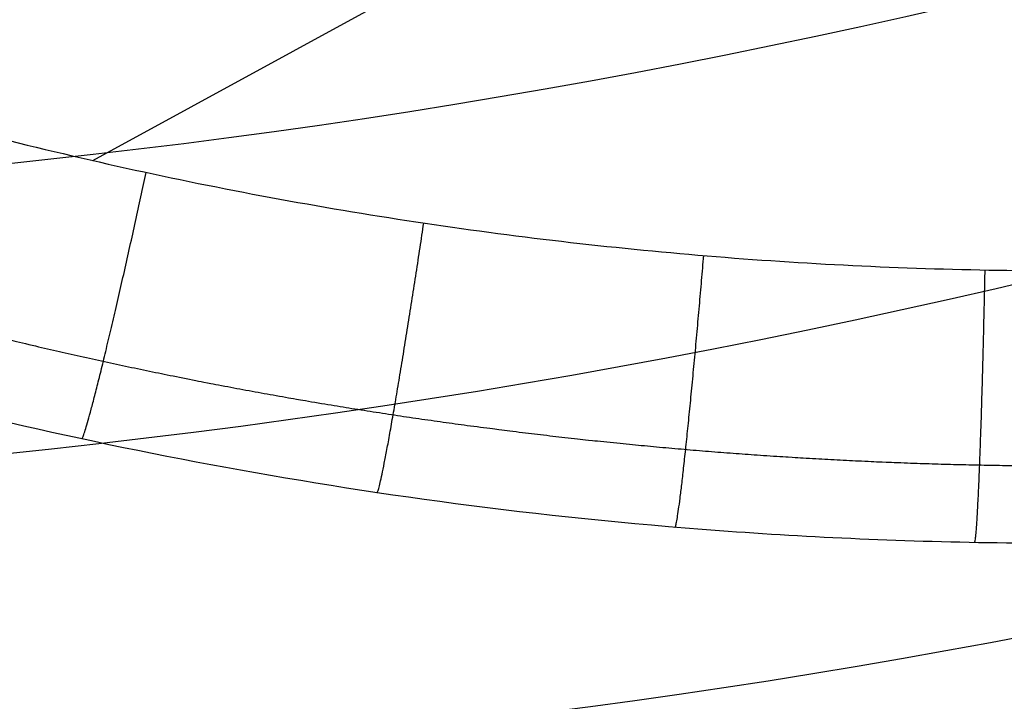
# Model space of a CAD drawing. Header units: millimetres. Extents: x -100 to 126, y -123 to 124.
# Tile 28 of 133: x -29.46 to -22.48, y 3.31 to 8.13. Entities that reach past the tile are written whole.
import ezdxf

# ---------------------------------------------------------------- set-up
doc = ezdxf.new("R2010")
doc.units = ezdxf.units.MM
doc.layers.add('Window garden_table', color=18, linetype='Continuous', true_color=0x000000)

msp = doc.modelspace()

# ---------------------------------------------------------------- linework, layer by layer
at = {"layer": 'Window garden_table'}
msp.add_line((-28.93869504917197, 7.135341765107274, 56.28133838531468), (6.852122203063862, 26.70191083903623, 56.2813383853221), dxfattribs=at)
at = {"layer": 'Window garden_table', "extrusion": (0.09536166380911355, -0.1744338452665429, -0.9800402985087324)}
msp.add_circle((-1.574126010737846, -30.75175541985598, -191.3559656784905), 58.0726845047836, dxfattribs=at)
at = {"layer": 'Window garden_table', "extrusion": (0.09536166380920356, -0.1744338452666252, -0.9800402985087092)}
msp.add_circle((-1.574126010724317, -30.75175541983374, -193.8559656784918), 55.57268450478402, dxfattribs=at)
at = {"layer": 'Window garden_table', "extrusion": (0.09536166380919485, -0.1744338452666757, -0.980040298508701)}
msp.add_circle((-1.574126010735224, -30.75175541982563, -178.8287876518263), 56.11893305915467, dxfattribs=at)
at = {"layer": 'Window garden_table', "extrusion": (-0.09536166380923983, 0.1744338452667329, 0.9800402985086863)}
msp.add_circle((1.574126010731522, -30.75175541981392, 161.332072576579), 53.3216152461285, dxfattribs=at)
at = {"layer": 'Window garden_table', "extrusion": (0.09536166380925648, -0.1744338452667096, -0.9800402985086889)}
msp.add_circle((-1.574126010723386, -30.75175541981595, -163.8559656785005), 52.2464788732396, dxfattribs=at)
at = {"layer": 'Window garden_table', "extrusion": (0.09758912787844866, 0.1731975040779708, -0.9800402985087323)}
msp.add_circle((-0.5139650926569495, -28.34734351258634, -190.8682362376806), 58.0726845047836, dxfattribs=at)
at = {"layer": 'Window garden_table', "extrusion": (0.09758912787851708, 0.1731975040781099, -0.9800402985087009)}
msp.add_circle((-0.5139650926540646, -28.34734351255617, -178.341058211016), 56.11893305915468, dxfattribs=at)
at = {"layer": 'Window garden_table', "extrusion": (-0.09758912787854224, -0.1731975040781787, 0.9800402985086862)}
msp.add_circle((0.5139650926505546, -28.34734351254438, 160.8443431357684), 53.3216152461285, dxfattribs=at)
at = {"layer": 'Window garden_table', "extrusion": (0.09758912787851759, 0.1731975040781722, -0.9800402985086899)}
msp.add_circle((-0.5139650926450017, -28.34734351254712, -163.3682362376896), 52.24647887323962, dxfattribs=at)
at = {"layer": 'Window garden_table', "extrusion": (0.09758912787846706, 0.1731975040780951, -0.9800402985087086)}
msp.add_circle((-0.5139650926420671, -28.34734351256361, -193.3682362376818), 55.57268450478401, dxfattribs=at)
at = {"layer": 'Window garden_table', "extrusion": (0.1036622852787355, -0.1874754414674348, -0.9767840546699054)}
msp.add_arc((0.0089831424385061, -26.07164328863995, -165.4430030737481), 55.62077421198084, 91.742196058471, 88.66369701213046, dxfattribs=at)
at = {"layer": 'Window garden_table', "extrusion": (0.1036622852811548, -0.1874754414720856, -0.976784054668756)}
for centre, radius, end in [((0.0089831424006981, -26.0716432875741, -165.7884737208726), 55.27530356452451, 88.66369701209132), ((0.0089831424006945, -26.0716432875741, -165.0975324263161), 55.27530356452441, 88.6636970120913), ((0.0089831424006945, -26.0716432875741, -165.4430030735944), 54.92983291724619, 88.6636970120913)]:
    msp.add_arc(centre, radius, 91.7421960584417, end, dxfattribs=at)
at = {"layer": 'Window garden_table', "extrusion": (-0.095361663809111, 0.1744338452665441, 0.9800402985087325)}
msp.add_arc((1.574126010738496, -30.75175541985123, 161.0190759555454), 53.29697169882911, 90.00000000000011, 270.0000000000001, dxfattribs=at)
at = {"layer": 'Window garden_table', "extrusion": (0.09536166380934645, -0.1744338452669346, -0.9800402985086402)}
msp.add_arc((-1.574126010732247, -30.75175541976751, -190.9647199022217), 58.04188007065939, 90.0000000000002, 270.0000000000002, dxfattribs=at)
at = {"layer": 'Window garden_table', "extrusion": (-0.09536166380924, 0.1744338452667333, 0.9800402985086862)}
msp.add_arc((1.574126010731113, -30.75175541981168, 191.7472114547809), 53.10348893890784, 269.9999999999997, 89.99999999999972, dxfattribs=at)
at = {"layer": 'Window garden_table', "extrusion": (0.0953616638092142, -0.1744338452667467, -0.9800402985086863)}
msp.add_arc((-1.574126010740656, -30.75175541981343, -166.6928554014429), 54.19598604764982, 90.00000000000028, 270.0000000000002, dxfattribs=at)
at = {"layer": 'Window garden_table', "extrusion": (0.09536166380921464, -0.1744338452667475, -0.9800402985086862)}
msp.add_arc((-1.574126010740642, -30.75175541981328, -165.2059169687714), 53.09254346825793, 89.99999999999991, 269.9999999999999, dxfattribs=at)
at = {"layer": 'Window garden_table', "extrusion": (-0.09536166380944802, 0.1744338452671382, 0.9800402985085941)}
msp.add_arc((1.574126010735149, -30.75175541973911, 161.0190759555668), 53.29697169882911, 269.9999999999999, 89.99999999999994, dxfattribs=at)
at = {"layer": 'Window garden_table', "extrusion": (-0.09536166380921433, 0.1744338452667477, 0.9800402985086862)}
msp.add_arc((1.574126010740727, -30.75175541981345, 162.774297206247), 52.70725160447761, 270.0000000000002, 90.0000000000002, dxfattribs=at)
at = {"layer": 'Window garden_table', "extrusion": (0.1027248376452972, 0.1879907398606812, -0.9767840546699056)}
msp.add_arc((-0.5323598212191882, -25.464587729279, -164.2860971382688), 55.62077421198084, 91.74219605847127, 88.66369701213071, dxfattribs=at)
at = {"layer": 'Window garden_table', "extrusion": (0.1027248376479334, 0.1879907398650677, -0.9767840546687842)}
for centre, radius, start, end in [((-0.5323598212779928, -25.46458772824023, -163.9406264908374), 55.27530356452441, 91.74219605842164, 88.66369701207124), ((-0.5323598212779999, -25.46458772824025, -164.6315677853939), 55.27530356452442, 91.74219605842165, 88.66369701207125), ((-0.5323598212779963, -25.46458772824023, -164.2860971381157), 54.92983291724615, 91.74219605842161, 88.66369701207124)]:
    msp.add_arc(centre, radius, start, end, dxfattribs=at)
at = {"layer": 'Window garden_table', "extrusion": (0.09758912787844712, 0.1731975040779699, -0.9800402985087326)}
msp.add_arc((-0.5139650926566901, -28.3473435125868, -190.4769904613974), 58.04188007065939, 270, 89.99999999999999, dxfattribs=at)
at = {"layer": 'Window garden_table', "extrusion": (0.09758912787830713, 0.1731975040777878, -0.9800402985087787)}
msp.add_arc((-0.5139650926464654, -28.34734351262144, -166.2051259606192), 54.19598604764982, 269.9999999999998, 89.99999999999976, dxfattribs=at)
at = {"layer": 'Window garden_table', "extrusion": (-0.09758912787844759, -0.17319750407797, 0.9800402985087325)}
msp.add_arc((0.5139650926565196, -28.34734351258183, 160.5313465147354), 53.29697169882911, 90.0000000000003, 270.0000000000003, dxfattribs=at)
at = {"layer": 'Window garden_table', "extrusion": (0.09758912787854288, 0.173197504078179, -0.9800402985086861)}
msp.add_arc((-0.5139650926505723, -28.34734351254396, -164.7181875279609), 53.09254346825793, 269.9999999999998, 89.99999999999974, dxfattribs=at)
at = {"layer": 'Window garden_table', "extrusion": (-0.09758912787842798, -0.1731975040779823, 0.9800402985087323)}
msp.add_arc((0.5139650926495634, -28.34734351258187, 162.2865677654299), 52.70725160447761, 90.00000000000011, 270.0000000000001, dxfattribs=at)
at = {"layer": 'Window garden_table'}
for points, knots in [([(-40.10959502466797, 70.0861967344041, 50.9667474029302), (-39.58264833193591, 70.37427449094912, 50.96674736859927), (-39.07351284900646, 70.63650856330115, 50.96748007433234), (-38.03856926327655, 71.14026996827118, 50.97024999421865), (-37.54281838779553, 71.36682915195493, 50.97227650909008), (-36.10165402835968, 71.9906771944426, 50.97959773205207), (-35.22153780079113, 72.32427895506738, 50.98625438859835), (-33.60199913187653, 72.8819874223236, 51.00097053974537), (-32.86088556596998, 73.1065360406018, 51.00910590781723), (-31.48011123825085, 73.48606691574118, 51.02595371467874), (-30.83545871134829, 73.64207566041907, 51.03479265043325), (-29.00814472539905, 74.03955369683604, 51.06179621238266), (-27.92136647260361, 74.2141968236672, 51.08066950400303), (-25.90432416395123, 74.46462066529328, 51.11897762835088), (-24.97423601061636, 74.53902910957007, 51.13848828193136), (-23.21836534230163, 74.62233807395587, 51.17790890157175), (-22.39341966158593, 74.6307316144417, 51.19781511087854), (-20.82109637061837, 74.6000751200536, 51.23786406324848), (-20.07369998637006, 74.56083617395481, 51.25801186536), (-17.92204563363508, 74.38841223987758, 51.31869543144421), (-16.60670258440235, 74.20138903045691, 51.35951287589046), (-14.13637661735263, 73.73234133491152, 51.44139809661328), (-12.98186228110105, 73.44949623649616, 51.48261381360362), (-10.79484711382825, 72.81289103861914, 51.56513962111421), (-9.761876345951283, 72.45867128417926, 51.60657935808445), (-7.793800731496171, 71.69378264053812, 51.68958828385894), (-6.858513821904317, 71.28289504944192, 51.73120484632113), (-5.070081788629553, 70.41415708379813, 51.81451775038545), (-4.216733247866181, 69.95613051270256, 51.85625327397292), (-1.762141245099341, 68.52047541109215, 51.98169530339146), (-0.2667100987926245, 67.48235862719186, 52.06554195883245), (2.495324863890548, 65.27645006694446, 52.23359053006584), (3.761320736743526, 64.10838460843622, 52.31777795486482), (6.089718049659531, 61.66154613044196, 52.48625897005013), (7.152231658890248, 60.38290753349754, 52.5705385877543), (9.090250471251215, 57.7216820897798, 52.73930315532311), (9.96568156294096, 56.33903679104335, 52.82378998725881), (11.53388486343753, 53.47172094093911, 52.99298836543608), (12.22652525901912, 51.98696084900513, 53.07770194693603), (13.42305835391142, 48.91452773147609, 53.24723912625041), (13.92705992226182, 47.32683336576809, 53.33207502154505), (14.7314058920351, 44.0389619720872, 53.50192019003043), (15.03170410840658, 42.33867815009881, 53.58694471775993), (15.39721809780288, 38.81299690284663, 53.75694100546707), (15.46302134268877, 36.98781352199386, 53.84193063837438), (15.34353907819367, 34.13738183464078, 53.96923268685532), (15.26729740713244, 33.16940095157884, 54.01158876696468), (15.03025400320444, 31.18954883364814, 54.09622143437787), (14.86951709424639, 30.17759511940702, 54.13851178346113), (14.44680997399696, 28.10221224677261, 54.22290191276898), (14.18485465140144, 27.03811479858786, 54.26511141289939), (13.53394743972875, 24.84634347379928, 54.34917609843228), (13.14526618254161, 23.71825193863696, 54.39116314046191), (12.196480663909, 21.37487452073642, 54.47480768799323), (11.63715685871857, 20.15975374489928, 54.51651966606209), (10.60839747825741, 18.24539280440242, 54.57854084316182), (10.23338518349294, 17.59164486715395, 54.59913196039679), (9.400102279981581, 16.24467048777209, 54.64005102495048), (8.942161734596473, 15.55159028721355, 54.66037389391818), (7.911200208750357, 14.11174185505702, 54.70060957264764), (7.339340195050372, 13.36581818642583, 54.72049847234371), (6.023682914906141, 11.79766446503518, 54.75949239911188), (5.282062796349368, 10.9758071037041, 54.77862507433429), (3.946131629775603, 9.650270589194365, 54.80597597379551), (3.46245396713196, 9.1923818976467, 54.81485799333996), (2.391730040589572, 8.239482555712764, 54.83174031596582), (1.801920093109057, 7.741634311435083, 54.83979045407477), (0.4672431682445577, 6.696896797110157, 54.85430717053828), (-0.2847656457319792, 6.144846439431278, 54.86079669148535), (-1.554758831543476, 5.297235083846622, 54.86780273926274), (-2.001765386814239, 5.011511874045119, 54.86973364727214), (-2.945093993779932, 4.438984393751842, 54.87232537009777), (-3.421559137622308, 4.163821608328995, 54.87301206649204), (-3.924250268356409, 3.889068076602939, 54.87300912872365)], [0, 0, 0, 0, 0.0004637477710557, 0.0004637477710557, 0.0009274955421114, 0.0009274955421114, 0.0018549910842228, 0.0018549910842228, 0.0027824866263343, 0.0027824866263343, 0.0037099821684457, 0.0037099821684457, 0.0055649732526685, 0.0055649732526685, 0.0074199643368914, 0.0074199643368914, 0.0092749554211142, 0.0092749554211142, 0.0111299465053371, 0.0111299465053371, 0.0148399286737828, 0.0148399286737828, 0.0185499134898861, 0.0185499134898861, 0.0222598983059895, 0.0222598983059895, 0.0259698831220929, 0.0259698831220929, 0.0296798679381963, 0.0296798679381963, 0.0371046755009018, 0.0371046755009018, 0.0445294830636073, 0.0445294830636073, 0.05194033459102, 0.05194033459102, 0.0593511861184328, 0.0593511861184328, 0.0667677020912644, 0.0667677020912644, 0.0741842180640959, 0.0741842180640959, 0.0816112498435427, 0.0816112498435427, 0.0890382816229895, 0.0890382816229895, 0.0927439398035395, 0.0927439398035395, 0.0964495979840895, 0.0964495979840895, 0.1001552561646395, 0.1001552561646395, 0.1038609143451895, 0.1038609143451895, 0.107573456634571, 0.107573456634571, 0.1094297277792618, 0.1094297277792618, 0.1112859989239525, 0.1112859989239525, 0.1131422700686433, 0.1131422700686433, 0.114998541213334, 0.114998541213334, 0.1159266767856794, 0.1159266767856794, 0.1168548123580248, 0.1168548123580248, 0.1177829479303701, 0.1177829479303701, 0.1182470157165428, 0.1182470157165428, 0.1187110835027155, 0.1187110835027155, 0.1187110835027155, 0.1187110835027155]), ([(-3.924250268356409, 3.889068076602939, 54.87300912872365), (-4.425705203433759, 3.614990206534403, 54.87300619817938), (-4.91325308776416, 3.363187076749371, 54.87231602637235), (-5.901265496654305, 2.879770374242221, 54.86973010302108), (-6.390825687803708, 2.6541392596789, 54.86778908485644), (-7.798732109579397, 2.039297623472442, 54.8606716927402), (-8.662335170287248, 1.707612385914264, 54.85422642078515), (-10.26063366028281, 1.149084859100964, 54.83970064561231), (-10.99703737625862, 0.921833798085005, 54.83165495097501), (-12.3757553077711, 0.5355575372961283, 54.81477390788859), (-13.02134133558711, 0.375929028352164, 54.80588503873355), (-14.85318597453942, -0.0318006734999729, 54.77862403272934), (-15.94516111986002, -0.2125398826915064, 54.7594966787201), (-17.97510415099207, -0.4735394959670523, 54.7205132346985), (-18.9106844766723, -0.5522016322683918, 54.70063695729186), (-20.67793119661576, -0.6428628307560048, 54.66043814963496), (-21.50794346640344, -0.6542932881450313, 54.64013291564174), (-23.09055085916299, -0.6288343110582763, 54.59924801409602), (-23.8427906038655, -0.5917469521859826, 54.57867594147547), (-26.00822556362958, -0.4248052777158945, 54.51670748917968), (-27.33169734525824, -0.2401504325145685, 54.47502115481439), (-29.8177771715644, 0.2257455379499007, 54.39140991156), (-30.98012736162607, 0.5080369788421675, 54.34932427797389), (-33.18123364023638, 1.144517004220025, 54.26504800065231), (-34.22016308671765, 1.499094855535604, 54.22277545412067), (-36.19888323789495, 2.265215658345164, 54.13822145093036), (-37.1391713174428, 2.677137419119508, 54.09582698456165), (-38.93641999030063, 3.548230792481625, 54.01105470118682), (-39.79367193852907, 4.00761836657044, 53.96862737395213), (-42.2553681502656, 5.445715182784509, 53.84139507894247), (-43.75347190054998, 6.484967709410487, 53.75651975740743), (-46.51901111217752, 8.692468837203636, 53.58680388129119), (-47.78641890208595, 9.861534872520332, 53.50181012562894), (-50.11791698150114, 12.31094233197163, 53.33219194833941), (-51.18244282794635, 13.59211791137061, 53.24738242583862), (-53.12321881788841, 16.2578709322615, 53.07783174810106), (-53.9993220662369, 17.64239895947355, 52.99311628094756), (-55.56709451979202, 20.5109243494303, 52.82387367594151), (-56.2588232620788, 21.99489286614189, 52.73934664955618), (-57.45348132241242, 25.06433381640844, 52.57049553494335), (-57.95645737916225, 26.64966917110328, 52.48619353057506), (-58.7588438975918, 29.92921505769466, 52.3178505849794), (-59.05852921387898, 31.62425350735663, 52.23363850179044), (-59.42440069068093, 35.13630611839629, 52.0657741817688), (-59.49124008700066, 36.95370236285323, 51.9819818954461), (-59.3755584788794, 39.79226661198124, 51.8566536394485), (-59.30077740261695, 40.75728503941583, 51.81493914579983), (-59.06738105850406, 42.73056611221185, 51.73166259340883), (-58.9087805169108, 43.73917703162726, 51.69005082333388), (-58.49135583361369, 45.80715173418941, 51.60711862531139), (-58.23256138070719, 46.86709528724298, 51.56569137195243), (-57.58917075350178, 49.05067612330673, 51.48315052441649), (-57.20482735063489, 50.1745539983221, 51.44196735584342), (-56.26751435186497, 52.50718033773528, 51.36004600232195), (-55.71527942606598, 53.71607462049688, 51.31919226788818), (-54.69940629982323, 55.62157319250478, 51.25844655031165), (-54.32912968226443, 56.27231215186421, 51.23827661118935), (-53.5064799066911, 57.61322209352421, 51.19818645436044), (-53.05440065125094, 58.30329932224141, 51.17826810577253), (-52.03672583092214, 59.73724578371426, 51.13879663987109), (-51.47237105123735, 60.48021560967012, 51.11926906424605), (-50.17215238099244, 62.04489234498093, 51.08088372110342), (-49.43898591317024, 62.86547368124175, 51.0620046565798), (-48.11829531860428, 64.18978240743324, 51.03496767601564), (-47.63916010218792, 64.64838526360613, 51.02611539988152), (-46.57461597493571, 65.6062617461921, 51.00924539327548), (-45.98660286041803, 66.10830089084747, 51.00113827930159), (-44.64836145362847, 67.16725280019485, 50.98640541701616), (-43.89528018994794, 67.7270462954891, 50.97975164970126), (-42.58268269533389, 68.6106259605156, 50.97229972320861), (-42.11405971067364, 68.91229148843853, 50.97024703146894), (-41.13177410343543, 69.5112825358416, 50.96747988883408), (-40.63637474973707, 69.7982102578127, 50.96674743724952), (-40.10959502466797, 70.0861967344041, 50.9667474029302)], [0.1187110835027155, 0.1187110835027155, 0.1187110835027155, 0.1187110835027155, 0.1191747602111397, 0.1191747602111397, 0.1196384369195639, 0.1196384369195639, 0.1205657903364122, 0.1205657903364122, 0.1214931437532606, 0.1214931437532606, 0.1224204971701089, 0.1224204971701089, 0.1242752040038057, 0.1242752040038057, 0.1261299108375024, 0.1261299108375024, 0.1279846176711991, 0.1279846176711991, 0.1298393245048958, 0.1298393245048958, 0.1335487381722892, 0.1335487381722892, 0.1372617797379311, 0.1372617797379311, 0.1409748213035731, 0.1409748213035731, 0.144687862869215, 0.144687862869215, 0.148400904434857, 0.148400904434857, 0.1558162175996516, 0.1558162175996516, 0.1632315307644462, 0.1632315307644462, 0.1706488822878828, 0.1706488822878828, 0.1780662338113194, 0.1780662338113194, 0.1854811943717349, 0.1854811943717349, 0.1928961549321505, 0.1928961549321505, 0.2003139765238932, 0.2003139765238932, 0.2077317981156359, 0.2077317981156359, 0.2114404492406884, 0.2114404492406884, 0.2151491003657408, 0.2151491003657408, 0.2188577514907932, 0.2188577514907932, 0.2225664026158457, 0.2225664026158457, 0.226280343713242, 0.226280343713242, 0.2281373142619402, 0.2281373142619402, 0.2299942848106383, 0.2299942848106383, 0.2318512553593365, 0.2318512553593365, 0.2337082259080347, 0.2337082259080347, 0.2346367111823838, 0.2346367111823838, 0.2355651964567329, 0.2355651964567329, 0.2364936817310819, 0.2364936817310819, 0.2369579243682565, 0.2369579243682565, 0.237422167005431, 0.237422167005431, 0.237422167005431, 0.237422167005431]), ([(10.6327989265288, 36.11034318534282, 57.87906234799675), (10.601188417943, 35.25688315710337, 57.91496233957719), (10.53627671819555, 34.38613565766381, 57.9508361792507), (10.32927906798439, 32.60520020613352, 58.02247999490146), (10.1872370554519, 31.69485788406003, 58.05826968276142), (9.811013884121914, 29.8291678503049, 58.12957145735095), (9.576899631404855, 28.87299455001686, 58.16523451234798), (8.992601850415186, 26.90280728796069, 58.23626388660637), (8.642925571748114, 25.88928290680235, 58.27164062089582), (7.788073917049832, 23.78634207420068, 58.34204518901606), (7.284051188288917, 22.69760246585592, 58.37707106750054), (6.355970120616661, 20.9837375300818, 58.42901534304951), (6.017479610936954, 20.39863214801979, 58.4462654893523), (5.265323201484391, 19.1941491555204, 58.48042671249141), (4.851655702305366, 18.5744785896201, 58.4974051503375), (3.920561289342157, 17.28855115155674, 58.53085894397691), (3.403131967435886, 16.62180464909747, 58.54742246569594), (2.213170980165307, 15.2225279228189, 58.57970667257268), (1.544070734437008, 14.49219361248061, 58.59538190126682), (0.3454136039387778, 13.32156234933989, 58.61765468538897), (-0.0860810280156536, 12.91977497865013, 58.62476151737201), (-1.038395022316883, 12.08612774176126, 58.63829700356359), (-1.563273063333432, 11.65074363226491, 58.64470734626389), (-2.732789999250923, 10.75024020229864, 58.65596242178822), (-3.373869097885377, 10.28780014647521, 58.66073715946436), (-4.793917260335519, 9.350846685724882, 58.66774655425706), (-5.587481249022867, 8.869330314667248, 58.6697837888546), (-6.818430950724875, 8.196776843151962, 58.6697666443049), (-7.218628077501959, 7.989412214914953, 58.66923196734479), (-8.018669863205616, 7.594851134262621, 58.66741297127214), (-8.42656331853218, 7.404312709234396, 58.66602748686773), (-9.59574588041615, 6.885528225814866, 58.66077322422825), (-10.33536461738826, 6.593866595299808, 58.65596525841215), (-11.71518139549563, 6.098564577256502, 58.64475029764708), (-12.36230567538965, 5.892208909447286, 58.63843701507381), (-13.57873127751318, 5.539819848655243, 58.62491742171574), (-14.14965510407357, 5.393271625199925, 58.6178166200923), (-15.78417142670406, 5.014999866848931, 58.59559047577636), (-16.76373241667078, 4.845127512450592, 58.5798021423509), (-18.58182424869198, 4.598546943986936, 58.54760414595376), (-19.42332903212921, 4.522521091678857, 58.53103571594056), (-21.00941486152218, 4.432396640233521, 58.4975786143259), (-21.75502720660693, 4.418491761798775, 58.48059189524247), (-23.17617319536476, 4.435238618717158, 58.44641388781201), (-23.85197169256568, 4.466047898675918, 58.42915465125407), (-25.79714715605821, 4.609751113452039, 58.37718350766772), (-26.98652434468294, 4.773157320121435, 58.3421387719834), (-29.2194702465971, 5.188773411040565, 58.27170196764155), (-30.26186534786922, 5.441575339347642, 58.23631177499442), (-32.23659112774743, 6.013393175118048, 58.16525516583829), (-33.16823261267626, 6.332571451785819, 58.12957886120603), (-34.94215398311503, 7.023092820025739, 58.05826430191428), (-35.78512734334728, 7.394916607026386, 58.02247512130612), (-37.39600240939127, 8.181994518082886, 57.95083303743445), (-38.16398450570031, 8.59735437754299, 57.91496137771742), (-38.89946669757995, 9.031428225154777, 57.87906234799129)], [-0.139177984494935, -0.139177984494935, -0.139177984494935, -0.139177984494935, -0.1349016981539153, -0.1349016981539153, -0.1306254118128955, -0.1306254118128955, -0.1263527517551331, -0.1263527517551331, -0.1220800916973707, -0.1220800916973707, -0.1178079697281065, -0.1178079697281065, -0.1156719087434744, -0.1156719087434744, -0.1135358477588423, -0.1135358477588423, -0.1113943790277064, -0.1113943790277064, -0.1092529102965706, -0.1092529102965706, -0.1081821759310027, -0.1081821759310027, -0.1071114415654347, -0.1071114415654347, -0.1060407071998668, -0.1060407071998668, -0.1049699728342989, -0.1049699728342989, -0.1044327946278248, -0.1044327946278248, -0.1038956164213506, -0.1038956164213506, -0.1028212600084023, -0.1028212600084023, -0.101746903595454, -0.101746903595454, -0.1006725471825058, -0.1006725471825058, -0.0985238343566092, -0.0985238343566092, -0.0963751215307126, -0.0963751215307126, -0.0942303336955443, -0.0942303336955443, -0.0920855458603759, -0.0920855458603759, -0.0877959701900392, -0.0877959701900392, -0.0835065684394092, -0.0835065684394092, -0.0792171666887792, -0.0792171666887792, -0.0749258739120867, -0.0749258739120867, -0.0706345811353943, -0.0706345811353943, -0.0706345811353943, -0.0706345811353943])]:
    msp.add_open_spline(points, degree=3, knots=knots, dxfattribs=at)
for points, weights, knots in [([(-39.55866727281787, 69.07844957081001, 49.51840147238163), (-40.59708286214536, 68.51075562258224, 49.5184014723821), (-41.60748831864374, 67.89162768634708, 49.52091995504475), (-43.56234900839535, 66.55660489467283, 49.53096916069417), (-44.50695013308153, 65.84058718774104, 49.53850151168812), (-46.32123047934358, 64.3186135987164, 49.55850777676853), (-47.19102927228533, 63.51250751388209, 49.57098489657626), (-48.84744049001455, 61.81803237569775, 49.60076469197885), (-49.63414173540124, 60.92949086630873, 49.61807205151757), (-51.11687697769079, 59.07859512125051, 49.65735198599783), (-51.81296555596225, 58.11605201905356, 49.67933057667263), (-53.10784735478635, 56.12629996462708, 49.72774966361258), (-53.70665848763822, 55.09889216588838, 49.75419731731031), (-54.80127146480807, 52.9891695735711, 49.81130997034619), (-55.29705327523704, 51.90665279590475, 49.84198303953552), (-56.18086096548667, 49.69699294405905, 49.90726277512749), (-56.56882880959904, 48.56965181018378, 49.94187816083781), (-57.23327359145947, 46.28105098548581, 50.01472198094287), (-57.50965569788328, 45.11960423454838, 50.05295949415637), (-57.94824098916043, 42.7738283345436, 50.13269291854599), (-58.11031502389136, 41.58932999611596, 50.17419795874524), (-58.31866906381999, 39.20871392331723, 50.26008067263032), (-58.36478932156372, 38.01245131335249, 50.30446720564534), (-58.34071002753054, 35.61969288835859, 50.39569928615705), (-58.27032503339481, 34.4230823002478, 50.44255310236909), (-58.01380558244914, 32.04103243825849, 50.53828178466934), (-57.82746596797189, 30.85551340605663, 50.58716401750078), (-57.34070090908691, 28.50696429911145, 50.68649096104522), (-57.04005750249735, 27.34389330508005, 50.73694184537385), (-56.32742934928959, 25.0513663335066, 50.83893085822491), (-55.91522148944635, 23.92191081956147, 50.89047370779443), (-54.98326787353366, 21.70744588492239, 50.99415888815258), (-54.46330201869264, 20.62247940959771, 51.04630427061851), (-53.32066359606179, 18.50742734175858, 51.15069852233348), (-52.69778235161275, 17.47742670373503, 51.2029486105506), (-51.35513174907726, 15.48224635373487, 51.3070524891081), (-50.63517348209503, 14.51719148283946, 51.3589055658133), (-49.10512564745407, 12.66125307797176, 51.46171640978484), (-48.29487489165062, 11.77053047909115, 51.51267150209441), (-46.59187927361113, 10.07192679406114, 51.61319279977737), (-45.69900815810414, 9.264237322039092, 51.66275441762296), (-43.83922319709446, 7.739604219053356, 51.76000535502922), (-42.87222416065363, 7.022875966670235, 51.80768830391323), (-40.87337462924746, 5.687223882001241, 51.90071343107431), (-39.84148471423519, 5.068530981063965, 51.94604766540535), (-37.72270252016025, 3.93508898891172, 52.03392660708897), (-36.63581958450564, 3.420577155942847, 52.07646208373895), (-34.41746875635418, 2.500651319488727, 52.15831920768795), (-33.28606000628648, 2.095471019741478, 52.19763069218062), (-30.98954673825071, 1.398318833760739, 52.27264463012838), (-29.82455007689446, 1.10656698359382, 52.3083363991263), (-27.47211893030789, 0.6392898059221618, 52.3757492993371), (-26.28483774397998, 0.4639609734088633, 52.40745967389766), (-23.89935539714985, 0.2314164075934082, 52.46658604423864), (-22.70134756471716, 0.1743644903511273, 52.49399167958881), (-20.90536399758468, 0.1779157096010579, 52.53165805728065), (-20.30668025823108, 0.1939707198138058, 52.54364329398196), (-19.11098851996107, 0.2557698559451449, 52.56643816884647), (-18.51401016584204, 0.3015266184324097, 52.57724669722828), (-17.32319059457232, 0.4226334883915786, 52.59766015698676), (-16.72938034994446, 0.4979932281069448, 52.60726406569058), (-15.54635235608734, 0.678136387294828, 52.62524333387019), (-14.95716658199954, 0.7829263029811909, 52.63361776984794), (-13.7848330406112, 1.021686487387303, 52.64911627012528), (-13.2017179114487, 1.155660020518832, 52.65623952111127), (-12.04295751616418, 1.452470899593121, 52.66921703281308), (-11.46734520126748, 1.61530822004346, 52.67507060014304), (-10.32500484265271, 1.969457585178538, 52.68549339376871), (-9.758309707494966, 2.160766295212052, 52.69006205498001), (-8.635196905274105, 2.571397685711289, 52.69790300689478), (-8.07881174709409, 2.7907137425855, 52.70117486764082), (-6.97768716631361, 3.256828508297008, 52.70641355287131), (-6.432979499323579, 3.503617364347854, 52.70838008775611), (-5.356549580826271, 4.024077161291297, 52.71100285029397), (-4.824857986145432, 4.297735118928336, 52.71165893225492), (-3.775767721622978, 4.87126483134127, 52.71165893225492), (-3.258398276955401, 5.171120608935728, 52.71100285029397), (-2.23922415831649, 5.796311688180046, 52.70838008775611), (-1.737446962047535, 6.121628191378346, 52.70641355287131), (-0.7506901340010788, 6.796942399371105, 52.70117486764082), (-0.2657359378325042, 7.14691869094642, 52.69790300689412), (0.6861844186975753, 7.870692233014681, 52.69006205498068), (1.153127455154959, 8.244465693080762, 52.68549339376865), (2.067880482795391, 9.014913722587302, 52.67507060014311), (2.515669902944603, 9.411562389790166, 52.66921703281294), (3.391019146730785, 10.22678386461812, 52.65623952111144), (3.818561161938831, 10.64532894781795, 52.64911627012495), (4.652370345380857, 11.503311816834, 52.63361776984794), (5.05862264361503, 11.94272036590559, 52.62524333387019), (5.848861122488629, 12.84134706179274, 52.60726406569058), (6.232835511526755, 13.30053478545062, 52.59766015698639), (6.977583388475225, 14.23758799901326, 52.57724669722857), (7.338348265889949, 14.71542221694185, 52.56643816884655), (8.035801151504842, 15.6885909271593, 52.54364329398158), (8.372483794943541, 16.18389364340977, 52.53165805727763), (9.344939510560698, 17.69382723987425, 52.49399167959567), (9.943594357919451, 18.7331010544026, 52.46658604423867), (11.03551534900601, 20.86671572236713, 52.40745967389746), (11.52881503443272, 21.96080540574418, 52.37574929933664), (12.40529828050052, 24.19330565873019, 52.30833639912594), (12.78856449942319, 25.33148111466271, 52.27264463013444), (13.44135574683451, 27.640995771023, 52.19763069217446), (13.71100777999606, 28.81212540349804, 52.15831920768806), (14.13407737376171, 31.17609580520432, 52.07646208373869), (14.28765974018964, 32.36876063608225, 52.0339266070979), (14.47724559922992, 34.76416998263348, 51.94604766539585), (14.51344377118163, 35.96677856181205, 51.90071343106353), (14.4680708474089, 38.37038153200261, 51.80768830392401), (14.38671542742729, 39.57128445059, 51.76000535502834), (14.10719254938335, 41.95983488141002, 51.6627544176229), (13.90925238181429, 43.14743784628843, 51.61319279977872), (13.39864748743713, 45.49791252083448, 51.5126715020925), (13.08621221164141, 46.6607870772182, 51.46171640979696), (12.34980701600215, 48.95060390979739, 51.35890556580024), (11.92605957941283, 50.07759500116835, 51.30705248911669), (10.97128472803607, 52.28482409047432, 51.20294861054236), (10.44046437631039, 53.36515372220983, 51.15069852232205), (9.276816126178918, 55.46871987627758, 51.04630427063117), (8.644172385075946, 56.49208620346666, 50.99415888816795), (7.283111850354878, 58.47196163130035, 50.89047370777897), (6.554850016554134, 59.4286328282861, 50.83893085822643), (5.009686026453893, 61.26601875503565, 50.73694184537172), (4.192904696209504, 62.14692105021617, 50.68649096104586), (2.478661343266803, 63.82441705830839, 50.58716401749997), (1.581282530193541, 64.62121633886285, 50.53828178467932), (-0.2854474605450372, 66.12297627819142, 50.44255310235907), (-1.254755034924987, 66.82815269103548, 50.39569928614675), (-3.255969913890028, 68.1400260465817, 50.3044672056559), (-4.287873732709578, 68.74694104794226, 50.26008067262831), (-6.404334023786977, 69.85659871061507, 50.17419795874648), (-7.488926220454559, 70.35955404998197, 50.13269291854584), (-9.700336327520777, 71.2565975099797, 50.05295949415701), (-10.82722694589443, 71.65088567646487, 50.01472198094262), (-13.1124255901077, 72.32693875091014, 49.9418781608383), (-14.27083989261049, 72.60888446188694, 49.90726277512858), (-16.60799780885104, 73.0576667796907, 49.8419830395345), (-17.78687682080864, 73.22465915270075, 49.81130997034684), (-20.15370005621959, 73.44204074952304, 49.75419731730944), (-21.34180349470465, 73.49255586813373, 49.72774966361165), (-23.71574057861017, 73.47659238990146, 49.67933057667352), (-24.90175128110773, 73.41020605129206, 49.65735198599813), (-27.26020247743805, 73.16115422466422, 49.61807205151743), (-28.43283142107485, 72.97854473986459, 49.60076469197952), (-30.75335823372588, 72.4988579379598, 49.57098489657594), (-31.90144922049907, 72.20179894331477, 49.55850777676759), (-34.16198230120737, 71.49610285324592, 49.53850151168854), (-35.27461537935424, 71.08744618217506, 49.53096916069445), (-37.45365898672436, 70.1624947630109, 49.5209199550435), (-38.52025168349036, 69.64614351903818, 49.5184014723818), (-39.55866727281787, 69.07844957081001, 49.51840147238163)], [0.905089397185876, 0.9050893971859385, 0.9050521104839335, 0.904903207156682, 0.904791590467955, 0.9044947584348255, 0.904309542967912, 0.9038667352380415, 0.903609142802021, 0.9030232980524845, 0.9026950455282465, 0.901970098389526, 0.9015734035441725, 0.9007142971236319, 0.9002518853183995, 0.8992645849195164, 0.8987396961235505, 0.8976312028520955, 0.8970475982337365, 0.8958259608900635, 0.8951879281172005, 0.8938622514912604, 0.893174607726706, 0.8917550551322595, 0.89102314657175, 0.889520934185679, 0.8887506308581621, 0.887178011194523, 0.8863756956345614, 0.884745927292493, 0.883918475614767, 0.8822457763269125, 0.8814005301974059, 0.879700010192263, 0.8788447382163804, 0.877132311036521, 0.8762751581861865, 0.8745674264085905, 0.8737168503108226, 0.8720309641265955, 0.871195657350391, 0.869549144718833, 0.8687379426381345, 0.867148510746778, 0.866370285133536, 0.8648555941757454, 0.8641191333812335, 0.862696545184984, 0.8620104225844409, 0.8606967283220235, 0.8600691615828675, 0.8588802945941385, 0.8583189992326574, 0.8572697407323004, 0.8567817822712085, 0.8561095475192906, 0.855895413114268, 0.8554877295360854, 0.8552941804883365, 0.854928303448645, 0.854755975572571, 0.854433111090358, 0.854282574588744, 0.8540037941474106, 0.853875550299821, 0.8536417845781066, 0.8535362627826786, 0.8533482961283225, 0.8532658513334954, 0.853124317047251, 0.8530652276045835, 0.852970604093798, 0.8529350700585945, 0.8528876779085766, 0.8528758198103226, 0.8528758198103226, 0.8528876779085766, 0.8529350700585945, 0.852970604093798, 0.8530652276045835, 0.853124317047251, 0.8532658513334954, 0.853348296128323, 0.8535362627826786, 0.8536417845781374, 0.85387555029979, 0.8540037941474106, 0.854282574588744, 0.854433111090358, 0.854755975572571, 0.85492830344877, 0.8552941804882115, 0.8554877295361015, 0.8558954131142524, 0.856109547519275, 0.85678178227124, 0.8572697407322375, 0.8583189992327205, 0.8588802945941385, 0.8600691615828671, 0.8606967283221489, 0.8620104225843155, 0.8626965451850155, 0.8641191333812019, 0.8648555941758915, 0.8663702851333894, 0.8671485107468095, 0.8687379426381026, 0.8695491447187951, 0.8711956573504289, 0.872030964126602, 0.8737168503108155, 0.8745674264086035, 0.8762751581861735, 0.8771323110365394, 0.878844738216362, 0.8797000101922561, 0.8814005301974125, 0.882245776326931, 0.883918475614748, 0.8847459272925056, 0.886375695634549, 0.8871780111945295, 0.888750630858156, 0.889520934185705, 0.891023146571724, 0.8917550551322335, 0.893174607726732, 0.893862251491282, 0.8951879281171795, 0.89582596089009, 0.8970475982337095, 0.8976312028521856, 0.8987396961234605, 0.8992645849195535, 0.900251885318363, 0.900714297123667, 0.9015734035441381, 0.9019700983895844, 0.902695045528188, 0.903023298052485, 0.9036091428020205, 0.9038667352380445, 0.904309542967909, 0.904494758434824, 0.904791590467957, 0.9049032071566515, 0.905052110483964, 0.9050893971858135, 0.905089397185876], [0, 0, 0, 0, 0.098174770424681, 0.098174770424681, 0.196349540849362, 0.196349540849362, 0.294524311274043, 0.294524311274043, 0.392699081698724, 0.392699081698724, 0.490873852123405, 0.490873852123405, 0.589048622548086, 0.589048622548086, 0.687223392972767, 0.687223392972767, 0.785398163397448, 0.785398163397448, 0.883572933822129, 0.883572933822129, 0.98174770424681, 0.98174770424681, 1.07992247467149, 1.07992247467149, 1.17809724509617, 1.17809724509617, 1.27627201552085, 1.27627201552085, 1.37444678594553, 1.37444678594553, 1.47262155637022, 1.47262155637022, 1.5707963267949, 1.5707963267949, 1.66897109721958, 1.66897109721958, 1.76714586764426, 1.76714586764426, 1.86532063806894, 1.86532063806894, 1.96349540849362, 1.96349540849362, 2.0616701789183, 2.0616701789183, 2.15984494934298, 2.15984494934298, 2.25801971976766, 2.25801971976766, 2.35619449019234, 2.35619449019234, 2.45436926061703, 2.45436926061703, 2.55254403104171, 2.55254403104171, 2.65071880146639, 2.65071880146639, 2.69980618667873, 2.69980618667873, 2.74889357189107, 2.74889357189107, 2.79798095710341, 2.79798095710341, 2.84706834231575, 2.84706834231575, 2.89615572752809, 2.89615572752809, 2.94524311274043, 2.94524311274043, 2.99433049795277, 2.99433049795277, 3.04341788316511, 3.04341788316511, 3.09250526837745, 3.09250526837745, 3.14159265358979, 3.14159265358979, 3.19068003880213, 3.19068003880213, 3.23976742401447, 3.23976742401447, 3.28885480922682, 3.28885480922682, 3.33794219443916, 3.33794219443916, 3.3870295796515, 3.3870295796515, 3.43611696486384, 3.43611696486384, 3.48520435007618, 3.48520435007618, 3.53429173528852, 3.53429173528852, 3.58337912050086, 3.58337912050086, 3.6324665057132, 3.6324665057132, 3.73064127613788, 3.73064127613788, 3.82881604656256, 3.82881604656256, 3.92699081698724, 3.92699081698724, 4.02516558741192, 4.02516558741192, 4.1233403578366, 4.1233403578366, 4.22151512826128, 4.22151512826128, 4.31968989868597, 4.31968989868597, 4.41786466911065, 4.41786466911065, 4.51603943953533, 4.51603943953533, 4.61421420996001, 4.61421420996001, 4.71238898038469, 4.71238898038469, 4.81056375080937, 4.81056375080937, 4.90873852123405, 4.90873852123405, 5.00691329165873, 5.00691329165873, 5.10508806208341, 5.10508806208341, 5.2032628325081, 5.2032628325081, 5.30143760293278, 5.30143760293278, 5.39961237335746, 5.39961237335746, 5.49778714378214, 5.49778714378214, 5.59596191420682, 5.59596191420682, 5.6941366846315, 5.6941366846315, 5.79231145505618, 5.79231145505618, 5.89048622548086, 5.89048622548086, 5.98866099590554, 5.98866099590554, 6.08683576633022, 6.08683576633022, 6.18501053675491, 6.18501053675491, 6.28318530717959, 6.28318530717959, 6.28318530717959, 6.28318530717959]), ([(-38.55216558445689, 9.532585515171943, 56.55193004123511), (-37.95164061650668, 9.1760444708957, 56.57750550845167), (-37.3401893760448, 8.839017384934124, 56.60258194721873), (-36.09724649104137, 8.204881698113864, 56.65166503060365), (-35.4657591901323, 7.907832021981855, 56.67566939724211), (-34.18533940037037, 7.354913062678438, 56.72250660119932), (-33.53641933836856, 7.099102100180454, 56.74533701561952), (-32.22380627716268, 6.62975363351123, 56.78972917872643), (-31.56013372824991, 6.416272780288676, 56.81128839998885), (-30.22075419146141, 6.032503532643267, 56.8530460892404), (-29.54507544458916, 5.862269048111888, 56.8732419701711), (-28.1844770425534, 5.565732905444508, 56.91218637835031), (-27.49959303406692, 5.43948137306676, 56.93093230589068), (-26.12342110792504, 5.231469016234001, 56.96689611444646), (-25.43217570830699, 5.149753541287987, 56.9841114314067), (-24.04614959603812, 5.031185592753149, 57.01693963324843), (-23.35141759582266, 4.994372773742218, 57.03255003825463), (-21.96130634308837, 4.96579452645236, 57.06210071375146), (-21.26598118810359, 4.974062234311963, 57.07603863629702), (-19.87757880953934, 5.03564002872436, 57.10218367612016), (-19.1845601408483, 5.088976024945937, 57.11438862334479), (-17.80366054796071, 5.240495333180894, 57.13701439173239), (-17.11584160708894, 5.338696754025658, 57.14743326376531), (-15.74821332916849, 5.579562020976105, 57.16644119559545), (-15.06846829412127, 5.722235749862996, 57.17502856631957), (-13.7198291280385, 6.051472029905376, 57.19033569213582), (-13.05100044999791, 6.238035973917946, 57.19705405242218), (-11.72699218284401, 6.654292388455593, 57.20859344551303), (-11.07187799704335, 6.883977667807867, 57.21341340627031), (-9.778041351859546, 7.385532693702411, 57.22113454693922), (-9.13938303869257, 7.657386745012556, 57.22403499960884), (-7.881132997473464, 8.242155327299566, 57.22790405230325), (-7.261602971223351, 8.555045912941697, 57.2288722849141), (-6.044204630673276, 9.220588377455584, 57.2288722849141), (-5.446394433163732, 9.573208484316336, 57.22790405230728), (-4.274939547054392, 10.31674120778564, 57.2240349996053), (-3.701348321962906, 10.70761480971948, 57.22113454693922), (-2.580732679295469, 11.52602258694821, 57.21341340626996), (-2.033756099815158, 11.95351123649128, 57.20859344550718), (-0.9686578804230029, 12.84336126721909, 57.19705405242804), (-0.4505775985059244, 13.30567147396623, 57.19033569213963), (0.5545631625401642, 14.26322887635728, 57.17502856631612), (1.041589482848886, 14.75842022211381, 57.16644119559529), (1.982590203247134, 15.77966496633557, 57.14743326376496), (2.436538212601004, 16.30565890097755, 57.13701439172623), (3.309491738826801, 17.38630404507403, 57.11438862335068), (3.728479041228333, 17.94089330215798, 57.10218367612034), (4.529770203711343, 19.07640440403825, 57.07603863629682), (4.91206426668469, 19.65726297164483, 57.06210071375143), (5.638384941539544, 20.84287854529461, 57.0325500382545), (5.982410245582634, 21.44757212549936, 57.0169396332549), (6.630772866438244, 22.67832500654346, 56.98411143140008), (6.935117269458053, 23.30432189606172, 56.96689611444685), (7.50286674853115, 24.57506138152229, 56.93093230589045), (7.76628704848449, 25.21974370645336, 56.91218637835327), (8.251111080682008, 26.52515833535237, 56.87324197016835), (8.47253776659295, 27.18583357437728, 56.85304608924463), (8.872475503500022, 28.5204744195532, 56.81128839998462), (9.051016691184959, 29.19438715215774, 56.78972917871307), (9.364465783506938, 30.55269149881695, 56.74533701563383), (9.499410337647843, 31.23703531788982, 56.72250660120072), (9.72513235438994, 32.61335061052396, 56.6756693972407), (9.815952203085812, 33.30528014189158, 56.65166503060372), (9.953076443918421, 34.69388808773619, 56.60258194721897), (9.999428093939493, 35.39053103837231, 56.57750550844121), (10.02345501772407, 36.0885098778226, 56.55193004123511)], [0.866683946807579, 0.8661764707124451, 0.865677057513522, 0.8646967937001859, 0.8642159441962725, 0.863275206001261, 0.8628153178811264, 0.8619188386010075, 0.8614822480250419, 0.8606346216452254, 0.860223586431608, 0.8594292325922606, 0.8590459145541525, 0.858309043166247, 0.8579554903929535, 0.85728006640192, 0.856958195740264, 0.8563479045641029, 0.856059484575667, 0.8555176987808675, 0.8552643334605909, 0.8547940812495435, 0.8545771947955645, 0.8541811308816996, 0.8540019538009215, 0.8536823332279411, 0.853541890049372, 0.853300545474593, 0.8531996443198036, 0.853037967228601, 0.8529771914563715, 0.852896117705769, 0.852875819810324, 0.852875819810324, 0.8528961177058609, 0.8529771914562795, 0.853037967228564, 0.8531996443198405, 0.8533005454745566, 0.853541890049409, 0.853682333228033, 0.854001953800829, 0.8541811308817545, 0.854577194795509, 0.85479408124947, 0.855264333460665, 0.8555176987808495, 0.8560594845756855, 0.8563479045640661, 0.856958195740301, 0.8572800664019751, 0.857955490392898, 0.8583090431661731, 0.8590459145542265, 0.859429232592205, 0.8602235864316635, 0.8606346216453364, 0.8614822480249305, 0.8619188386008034, 0.8628153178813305, 0.863275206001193, 0.8642159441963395, 0.8646967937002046, 0.865677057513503, 0.8661764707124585, 0.866683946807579], [2.11413427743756, 2.11413427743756, 2.11413427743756, 2.11413427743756, 2.17835042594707, 2.17835042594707, 2.24256657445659, 2.24256657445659, 2.3067827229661, 2.3067827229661, 2.37099887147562, 2.37099887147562, 2.43521501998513, 2.43521501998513, 2.49943116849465, 2.49943116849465, 2.56364731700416, 2.56364731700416, 2.62786346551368, 2.62786346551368, 2.69207961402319, 2.69207961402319, 2.7562957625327, 2.7562957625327, 2.82051191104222, 2.82051191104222, 2.88472805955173, 2.88472805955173, 2.94894420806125, 2.94894420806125, 3.01316035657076, 3.01316035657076, 3.07737650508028, 3.07737650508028, 3.14159265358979, 3.14159265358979, 3.20580880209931, 3.20580880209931, 3.27002495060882, 3.27002495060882, 3.33424109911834, 3.33424109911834, 3.39845724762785, 3.39845724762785, 3.46267339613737, 3.46267339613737, 3.52688954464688, 3.52688954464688, 3.5911056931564, 3.5911056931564, 3.65532184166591, 3.65532184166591, 3.71953799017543, 3.71953799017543, 3.78375413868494, 3.78375413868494, 3.84797028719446, 3.84797028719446, 3.91218643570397, 3.91218643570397, 3.97640258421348, 3.97640258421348, 4.040618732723, 4.040618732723, 4.10483488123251, 4.10483488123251, 4.16905102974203, 4.16905102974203, 4.16905102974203, 4.16905102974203])]:
    msp.add_rational_spline(points, weights, degree=3, knots=knots, dxfattribs=at)
at = {"layer": 'Window garden_table', "extrusion": (0.01877920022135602, -0.03435057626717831, -0.9992333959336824)}
msp.add_rational_spline([(-5.302474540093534, 6.417636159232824, 51.74638478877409), (24.86542265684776, 22.91019737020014, 51.7463847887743), (8.164128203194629, 53.45990567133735, 50.38230203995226), (-8.537166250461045, 84.00961397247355, 49.01821929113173), (-38.70506344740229, 67.51705276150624, 49.01821929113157)], [1, 0.7071067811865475, 1, 0.7071067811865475, 1], degree=2, knots=[108.7390170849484, 108.7390170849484, 108.7390170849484, 163.1085256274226, 163.1085256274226, 217.4780341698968, 217.4780341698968, 217.4780341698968], dxfattribs=at)
at = {"layer": 'Window garden_table', "extrusion": (-0.01877920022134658, 0.03435057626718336, 0.9992333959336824)}
msp.add_rational_spline([(-38.70506344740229, 67.51705276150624, 49.01821929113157), (-68.8729606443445, 51.02449155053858, 49.01821929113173), (-52.1716661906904, 20.47478324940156, 50.38230203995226), (-35.47037173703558, -10.07492505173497, 51.7463847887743), (-5.302474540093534, 6.417636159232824, 51.74638478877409)], [1, 0.7071067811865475, 1, 0.7071067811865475, 1], degree=2, knots=[0, 0, 0, 54.36950854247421, 54.36950854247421, 108.7390170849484, 108.7390170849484, 108.7390170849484], dxfattribs=at)
at = {"layer": 'Window garden_table', "extrusion": (0.01877920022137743, -0.03435057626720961, -0.9992333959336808)}
msp.add_rational_spline([(-37.85097109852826, 10.68482875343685, 55.99182410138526), (-22.65591265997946, 1.726433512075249, 56.58535618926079), (-7.321011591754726, 10.10990793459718, 56.58535618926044), (8.01388947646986, 18.49338235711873, 56.5853561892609), (8.674999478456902, 36.12022495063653, 55.99182410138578)], [0.8661796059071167, 0.8105526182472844, 1, 0.8105526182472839, 0.8661796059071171], degree=2, knots=[66.27745449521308, 66.27745449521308, 66.27745449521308, 97.95762842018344, 97.95762842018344, 129.6378023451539, 129.6378023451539, 129.6378023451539], dxfattribs=at)
at = {"layer": 'Window garden_table', "extrusion": (0.9772297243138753, -0.2106332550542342, 0.02560659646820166)}
msp.add_rational_spline([(-29.01970975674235, 5.165055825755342, 58.27742693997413), (-28.9688954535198, 5.16630432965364, 56.34846027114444), (-28.56106416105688, 7.051484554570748, 56.29131818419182)], [1, 0.7196528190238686, 1], degree=2, dxfattribs=at)
at = {"layer": 'Window garden_table', "extrusion": (0.9888055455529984, -0.147324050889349, 0.02364777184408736)}
msp.add_rational_spline([(-26.92731092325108, 4.78403646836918, 58.34306724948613), (-26.8824544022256, 4.773400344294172, 56.40117885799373), (-26.59492844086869, 6.693481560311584, 56.3405760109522)], [1, 0.7173549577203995, 1], degree=2, dxfattribs=at)
at = {"layer": 'Window garden_table', "extrusion": (0.996290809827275, -0.0832982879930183, 0.0215874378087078)}
msp.add_rational_spline([(-24.81595835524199, 4.538790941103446, 58.40333222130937), (-24.77547355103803, 4.516684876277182, 56.44960171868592), (-24.61136141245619, 6.463010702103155, 56.38577727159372)], [1, 0.7152355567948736, 1], degree=2, dxfattribs=at)
at = {"layer": 'Window garden_table', "extrusion": (0.9996339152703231, -0.01882447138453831, 0.0194338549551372)}
msp.add_rational_spline([(-22.69438604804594, 4.430358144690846, 58.45796549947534), (-22.65681502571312, 4.397447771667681, 56.49351796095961), (-22.61853992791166, 6.361022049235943, 56.42673563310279)], [1, 0.7133061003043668, 1], degree=2, dxfattribs=at)

doc.saveas('drawing.dxf')
